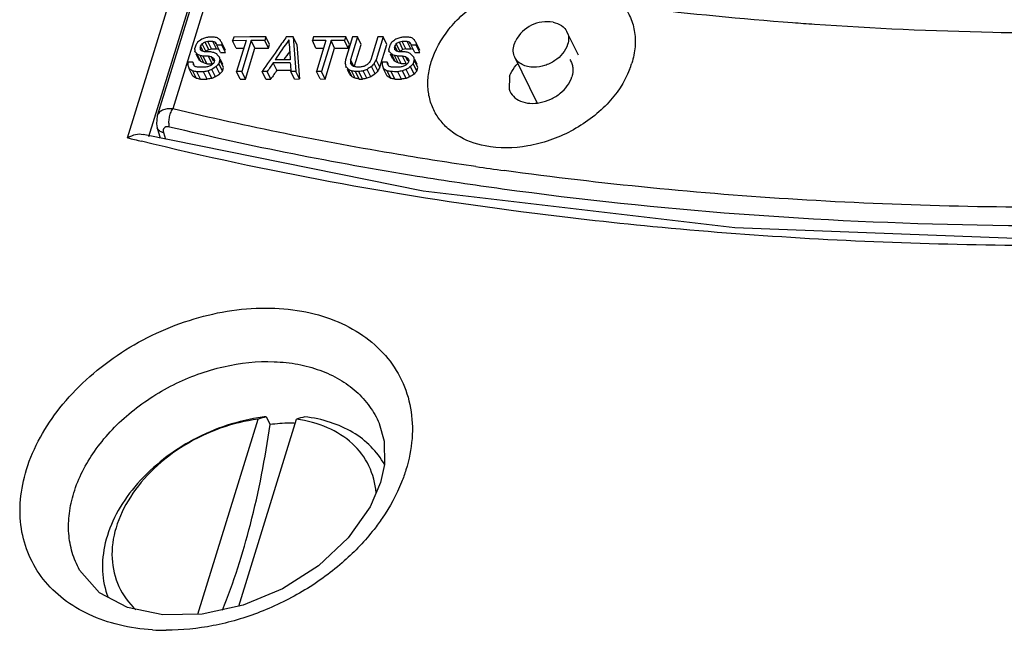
# Model space of a CAD drawing. Header units: inches. Extents: x 0 to 22, y 0 to 17.
# Tile 62 of 71: x 15.592 to 15.878, y 14.69 to 14.868. Entities that reach past the tile are written whole.
import ezdxf

# ---------------------------------------------------------------- set-up
doc = ezdxf.new("R2010")
doc.units = ezdxf.units.IN
doc.header["$LTSCALE"] = 1.21
doc.header["$MEASUREMENT"] = 0
doc.layers.get('0').update_dxf_attribs({"linetype": 'CONTINUOUS'})
for name, color, linetype in [('02___PRT_ALL_AXES', 7, 'CONTINUOUS'), ('AXIS_PART', 7, 'CONTINUOUS'), ('COSMETIC', 7, 'CONTINUOUS')]:
    doc.layers.add(name, color=color, linetype=linetype)

msp = doc.modelspace()

# ---------------------------------------------------------------- linework, layer by layer
at = {"color": 9, "linetype": 'Continuous'}
for p, q in [((15.8112682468, 15.4086536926), (15.6360734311, 14.8417230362)), ((15.6229323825, 14.8333078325), (15.7995673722, 15.4048988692)), ((15.629112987, 14.8337270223), (15.8047940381, 15.4022311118)), ((15.6333357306, 14.8353023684), (15.6334247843, 14.8348099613)), ((15.6334247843, 14.8348099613), (15.633994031, 14.8329111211))]:
    msp.add_line(p, q, dxfattribs=at)
at = {"color": 7, "linetype": 'Continuous'}
for p, q in [((15.8066639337, 15.4063226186), (15.6315492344, 14.8396512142)), ((15.6465518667, 14.8589130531), (15.6454881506, 14.8610806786)), ((15.646695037, 14.8612990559), (15.6462931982, 14.8612976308)), ((15.6473569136, 14.8591300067), (15.6462931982, 14.8612976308)), ((15.6473062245, 14.8625855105), (15.6466905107, 14.8625833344)), ((15.6470320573, 14.861300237), (15.646695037, 14.8612990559)), ((15.6477709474, 14.8613027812), (15.6470320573, 14.861300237)), ((15.6479219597, 14.8625876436), (15.6473062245, 14.8625855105)), ((15.6488346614, 14.8591351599), (15.6477709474, 14.8613027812)), ((15.6486824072, 14.8606044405), (15.6484436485, 14.8610909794)), ((15.6514117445, 14.8587153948), (15.6503480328, 14.8608830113)), ((15.6538340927, 14.8626059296), (15.653502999, 14.8615345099)), ((15.6538369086, 14.8615354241), (15.653502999, 14.8615345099)), ((15.6545667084, 14.859366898), (15.653502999, 14.8615345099)), ((15.6585159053, 14.8626175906), (15.6538340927, 14.8626059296)), ((15.6574455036, 14.8615444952), (15.6538369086, 14.8615354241)), ((15.6574455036, 14.8615444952), (15.6546643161, 14.8525445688)), ((15.6589241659, 14.8615477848), (15.6561429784, 14.8525478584)), ((15.6628657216, 14.8626261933), (15.6585159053, 14.8626175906)), ((15.6608959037, 14.861551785), (15.6589241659, 14.8615477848)), ((15.6599878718, 14.8593801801), (15.6589241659, 14.8615477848)), ((15.6628678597, 14.8615553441), (15.6608959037, 14.861551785)), ((15.6631989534, 14.8626267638), (15.6628657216, 14.8626261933)), ((15.6631989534, 14.8626267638), (15.6628678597, 14.8615553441)), ((15.6639315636, 14.8593877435), (15.6628678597, 14.8615553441)), ((15.6642626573, 14.8604591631), (15.6631989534, 14.8626267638)), ((15.6691161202, 14.8626347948), (15.6689512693, 14.8623994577)), ((15.669836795, 14.8626355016), (15.6691161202, 14.8626347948)), ((15.6710889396, 14.8626365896), (15.669836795, 14.8626355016)), ((15.6721526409, 14.8604689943), (15.6710889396, 14.8626365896)), ((15.6770087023, 14.8626393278), (15.6766776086, 14.8615679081)), ((15.6770087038, 14.8615679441), (15.6766776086, 14.8615679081)), ((15.6777413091, 14.8594003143), (15.6766776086, 14.8615679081)), ((15.6816965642, 14.8626386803), (15.6770087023, 14.8626393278)), ((15.6806252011, 14.8615675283), (15.6770087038, 14.8615679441)), ((15.6806252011, 14.8615675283), (15.6778440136, 14.8525676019)), ((15.6821057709, 14.8615669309), (15.6793245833, 14.8525670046)), ((15.6860552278, 14.8626358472), (15.6816965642, 14.8626386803)), ((15.6831694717, 14.8593993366), (15.6821057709, 14.8615669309)), ((15.6840800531, 14.8615657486), (15.6821057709, 14.8615669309)), ((15.686054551, 14.8615641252), (15.6840800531, 14.8615657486)), ((15.6863856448, 14.8626355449), (15.686054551, 14.8615641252)), ((15.6871182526, 14.8593965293), (15.686054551, 14.8615641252)), ((15.6863856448, 14.8626355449), (15.6860552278, 14.8626358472)), ((15.6883603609, 14.8626334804), (15.6863075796, 14.8559906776)), ((15.6874493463, 14.860467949), (15.6863856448, 14.8626355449)), ((15.6898415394, 14.8626316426), (15.6877887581, 14.8559888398)), ((15.6898415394, 14.8626316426), (15.6883603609, 14.8626334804)), ((15.690905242, 14.8604640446), (15.6898415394, 14.8626316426)), ((15.6957674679, 14.8626218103), (15.6937146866, 14.8559790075)), ((15.6972492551, 14.862618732), (15.6951964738, 14.8559759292)), ((15.6972492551, 14.862618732), (15.6957674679, 14.8626218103)), ((15.6983129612, 14.860451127), (15.6972492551, 14.862618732)), ((15.7030366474, 14.8589384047), (15.701972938, 14.8611060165)), ((15.703844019, 14.8591506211), (15.7027803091, 14.8613182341)), ((15.7031739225, 14.8613171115), (15.7027803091, 14.8613182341)), ((15.703521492, 14.8613161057), (15.7031739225, 14.8613171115)), ((15.7037952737, 14.8626021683), (15.7031776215, 14.8626039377)), ((15.7042627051, 14.8613139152), (15.703521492, 14.8613161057)), ((15.7044129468, 14.8626003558), (15.7037952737, 14.8626021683)), ((15.7053264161, 14.8591463), (15.7042627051, 14.8613139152)), ((15.7051780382, 14.8606076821), (15.70493773, 14.8610973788)), ((15.7079120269, 14.8587091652), (15.7068483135, 14.8608767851)), ((15.6426179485, 14.858214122), (15.6424772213, 14.8585008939)), ((15.6424874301, 14.8589699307), (15.6424958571, 14.8593570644)), ((15.6427607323, 14.8602142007), (15.6424958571, 14.8593570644)), ((15.6441719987, 14.8600056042), (15.6440395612, 14.8595770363)), ((15.6441619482, 14.8593276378), (15.6440395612, 14.8595770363)), ((15.6443799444, 14.8603064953), (15.6441719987, 14.8600056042)), ((15.6448649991, 14.8585934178), (15.6441719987, 14.8600056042)), ((15.6456806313, 14.8584817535), (15.6446169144, 14.8606493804)), ((15.6456812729, 14.8582987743), (15.6453661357, 14.8582976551)), ((15.6461049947, 14.8583002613), (15.6456812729, 14.8582987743)), ((15.6468438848, 14.8583028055), (15.6461049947, 14.8583002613)), ((15.6473569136, 14.8591300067), (15.6480957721, 14.8591326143)), ((15.6480957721, 14.8591326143), (15.6488346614, 14.8591351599)), ((15.6488516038, 14.860484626), (15.6488038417, 14.8606640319)), ((15.649656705, 14.8602386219), (15.6489177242, 14.8602362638)), ((15.6499814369, 14.8580686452), (15.6489177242, 14.8602362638)), ((15.6503957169, 14.860240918), (15.649656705, 14.8602386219)), ((15.6499814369, 14.8580686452), (15.6507204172, 14.8580710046)), ((15.6514594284, 14.8580733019), (15.6503957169, 14.860240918)), ((15.6507204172, 14.8580710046), (15.6514594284, 14.8580733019)), ((15.6545667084, 14.859366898), (15.6567743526, 14.8593727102)), ((15.6572066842, 14.8503802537), (15.6599878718, 14.8593801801)), ((15.6599878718, 14.8593801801), (15.6639315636, 14.8593877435)), ((15.6639315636, 14.8593877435), (15.6642626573, 14.8604591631)), ((15.6665523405, 14.8589746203), (15.666375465, 14.8587220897)), ((15.6777413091, 14.8594003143), (15.6799554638, 14.8594003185)), ((15.6803882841, 14.8503994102), (15.6831694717, 14.8593993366)), ((15.6831694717, 14.8593993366), (15.6871182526, 14.8593965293)), ((15.6871182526, 14.8593965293), (15.6874493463, 14.860467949)), ((15.6889719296, 14.8542078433), (15.690905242, 14.8604640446)), ((15.6962601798, 14.8538083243), (15.6983129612, 14.860451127)), ((15.6991004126, 14.8582441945), (15.6989550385, 14.8585404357)), ((15.698964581, 14.8589986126), (15.6989729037, 14.8593981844)), ((15.6992377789, 14.8602553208), (15.6989729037, 14.8593981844)), ((15.7006536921, 14.8600372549), (15.7005212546, 14.8596086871)), ((15.7006397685, 14.8593671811), (15.7005212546, 14.8596086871)), ((15.7008631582, 14.86033908), (15.7006536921, 14.8600372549)), ((15.7013497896, 14.8586187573), (15.7006536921, 14.8600372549)), ((15.7021630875, 14.8585118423), (15.7010993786, 14.860679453)), ((15.7021625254, 14.8583173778), (15.7018532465, 14.8583182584)), ((15.7025944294, 14.85831613), (15.7021625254, 14.8583173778)), ((15.7033356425, 14.8583139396), (15.7025944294, 14.85831613)), ((15.703844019, 14.8591506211), (15.7045852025, 14.8591484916)), ((15.7045852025, 14.8591484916), (15.7053264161, 14.8591463)), ((15.705350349, 14.860476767), (15.7052994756, 14.8606672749)), ((15.7064778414, 14.8580703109), (15.7054141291, 14.8602379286)), ((15.7061554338, 14.8602355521), (15.7054141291, 14.8602379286)), ((15.7068967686, 14.8602331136), (15.7061554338, 14.8602355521)), ((15.7064778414, 14.8580703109), (15.7072191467, 14.8580679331)), ((15.7079604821, 14.8580654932), (15.7068967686, 14.8602331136)), ((15.7072191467, 14.8580679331), (15.7079604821, 14.8580654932)), ((15.640880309, 14.8552842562), (15.6404990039, 14.8552827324)), ((15.6412377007, 14.8552856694), (15.640880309, 14.8552842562)), ((15.6419764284, 14.8552885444), (15.6412377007, 14.8552856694)), ((15.6423441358, 14.8545392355), (15.6419764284, 14.8552885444)), ((15.6435409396, 14.8563332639), (15.6429040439, 14.8576311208)), ((15.6442610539, 14.8554799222), (15.6431973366, 14.8576475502)), ((15.6451136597, 14.8550550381), (15.6440499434, 14.857222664)), ((15.6453706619, 14.8570133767), (15.6449688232, 14.8570119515)), ((15.6460325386, 14.8548443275), (15.6449688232, 14.8570119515)), ((15.6457076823, 14.8570145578), (15.6453706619, 14.8570133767)), ((15.6464465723, 14.8570171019), (15.6457076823, 14.8570145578)), ((15.6475102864, 14.8548494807), (15.6464465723, 14.8570171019)), ((15.6479625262, 14.8555896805), (15.6473655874, 14.8568061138)), ((15.6482661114, 14.8557386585), (15.6480674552, 14.8550958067)), ((15.6498103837, 14.8559574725), (15.64947929, 14.8548860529)), ((15.6497520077, 14.8564678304), (15.6495825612, 14.8568131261)), ((15.6508740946, 14.8537898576), (15.6498103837, 14.8559574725)), ((15.6506462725, 14.8546455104), (15.6499676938, 14.8560283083)), ((15.6658313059, 14.8551338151), (15.6653189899, 14.8551332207)), ((15.6663826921, 14.8529656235), (15.6653189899, 14.8551332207)), ((15.668049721, 14.8559929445), (15.6658304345, 14.8559906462)), ((15.6677848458, 14.8551358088), (15.6658313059, 14.8551338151)), ((15.6702510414, 14.8551377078), (15.6677848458, 14.8551358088)), ((15.6702692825, 14.8559946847), (15.668049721, 14.8559929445)), ((15.6879380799, 14.8547904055), (15.6877707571, 14.8551313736)), ((15.6887241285, 14.8540827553), (15.6877887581, 14.8559888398)), ((15.6951964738, 14.8559759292), (15.6949643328, 14.8555458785)), ((15.6962601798, 14.8538083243), (15.6951964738, 14.8559759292)), ((15.6973704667, 14.8553276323), (15.6969737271, 14.855328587)), ((15.6977147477, 14.8553267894), (15.6973704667, 14.8553276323)), ((15.6984557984, 14.8553249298), (15.6977147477, 14.8553267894)), ((15.6988250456, 14.8545724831), (15.6984557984, 14.8553249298)), ((15.7000187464, 14.8563728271), (15.6993888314, 14.8576564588)), ((15.7007419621, 14.8555131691), (15.6996782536, 14.8576807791)), ((15.7015976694, 14.8550819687), (15.7005339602, 14.8572495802)), ((15.702519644, 14.8548649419), (15.701455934, 14.8570325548)), ((15.7018495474, 14.8570314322), (15.701455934, 14.8570325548)), ((15.702197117, 14.8570304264), (15.7018495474, 14.8570314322)), ((15.70293833, 14.857028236), (15.702197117, 14.8570304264)), ((15.7040020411, 14.8548606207), (15.70293833, 14.857028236)), ((15.7044612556, 14.8555866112), (15.7038604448, 14.856810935)), ((15.7047648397, 14.8557355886), (15.7045661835, 14.8550927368)), ((15.7063137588, 14.8559449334), (15.7059826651, 14.8548735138)), ((15.7062507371, 14.8564647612), (15.7060843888, 14.8568037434)), ((15.707377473, 14.8537773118), (15.7063137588, 14.8559449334)), ((15.7071481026, 14.8546361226), (15.7064664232, 14.8560252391)), ((15.6419516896, 14.851190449), (15.6408879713, 14.853358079)), ((15.6429842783, 14.8505523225), (15.6419205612, 14.8527199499)), ((15.6434875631, 14.8525116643), (15.6430856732, 14.8525102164)), ((15.644149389, 14.8503425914), (15.6430856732, 14.8525102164)), ((15.6444681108, 14.8537994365), (15.6434829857, 14.8537959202)), ((15.6440707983, 14.8525137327), (15.6434875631, 14.8525116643)), ((15.6450559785, 14.8525171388), (15.6440707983, 14.8525137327)), ((15.645453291, 14.8538028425), (15.6444681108, 14.8537994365)), ((15.6461196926, 14.8503495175), (15.6450559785, 14.8525171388)), ((15.6460325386, 14.8548443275), (15.646771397, 14.8548469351)), ((15.6474174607, 14.8505679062), (15.6463537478, 14.8527355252)), ((15.646771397, 14.8548469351), (15.6475102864, 14.8548494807)), ((15.6485351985, 14.8509996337), (15.6474714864, 14.8531672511)), ((15.6497854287, 14.8518598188), (15.6487217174, 14.8540274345)), ((15.6505430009, 14.852718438), (15.64947929, 14.8548860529)), ((15.6505430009, 14.852718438), (15.6508740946, 14.8537898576)), ((15.6561429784, 14.8525478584), (15.6546643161, 14.8525445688)), ((15.6557280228, 14.8503769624), (15.6546643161, 14.8525445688)), ((15.6572066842, 14.8503802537), (15.6561429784, 14.8525478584)), ((15.6635381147, 14.852560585), (15.662058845, 14.8525585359)), ((15.6631225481, 14.8503909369), (15.662058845, 14.8525585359)), ((15.6646018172, 14.8503929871), (15.6635381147, 14.852560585)), ((15.6663826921, 14.8529656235), (15.6704426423, 14.85296952)), ((15.6719229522, 14.8525675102), (15.6704429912, 14.852566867)), ((15.6715066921, 14.8503992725), (15.6704429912, 14.852566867)), ((15.6729866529, 14.8503999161), (15.6719229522, 14.8525675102)), ((15.6789077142, 14.8504000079), (15.6778440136, 14.8525676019)), ((15.6793245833, 14.8525670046), (15.6778440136, 14.8525676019)), ((15.6803882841, 14.8503994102), (15.6793245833, 14.8525670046)), ((15.6862732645, 14.8547318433), (15.6862233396, 14.8549189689)), ((15.6865966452, 14.853766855), (15.6864521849, 14.8540612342)), ((15.6875158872, 14.8518936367), (15.6868846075, 14.8531800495)), ((15.688238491, 14.8510352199), (15.6871747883, 14.853202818)), ((15.6890935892, 14.8506052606), (15.6880298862, 14.8527728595)), ((15.690261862, 14.8503890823), (15.6891981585, 14.8525566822)), ((15.6895933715, 14.8525560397), (15.6891981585, 14.8525566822)), ((15.6901858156, 14.8525550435), (15.6895933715, 14.8525560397)), ((15.6900892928, 14.8538415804), (15.689595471, 14.853842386)), ((15.6905831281, 14.8538407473), (15.6900892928, 14.8538415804)), ((15.6912495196, 14.8503874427), (15.6901858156, 14.8525550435)), ((15.6925503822, 14.850599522), (15.6914866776, 14.852767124)), ((15.693670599, 14.8510262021), (15.6926068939, 14.8531938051)), ((15.6949233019, 14.8518813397), (15.6938595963, 14.8540489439)), ((15.6956821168, 14.8527374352), (15.6946184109, 14.8549050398)), ((15.6984294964, 14.8512300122), (15.6973657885, 14.8533976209)), ((15.6994659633, 14.8505839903), (15.6984022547, 14.8527516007)), ((15.7006349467, 14.850366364), (15.6995712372, 14.8525339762)), ((15.6999649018, 14.8525328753), (15.6995712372, 14.8525339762)), ((15.70055946, 14.8525311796), (15.6999649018, 14.8525328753)), ((15.7009567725, 14.8538168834), (15.6999685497, 14.8538196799)), ((15.7015477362, 14.8525282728), (15.70055946, 14.8525311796)), ((15.7019450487, 14.8538139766), (15.7009567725, 14.8538168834)), ((15.7026114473, 14.8503606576), (15.7015477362, 14.8525282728)), ((15.702519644, 14.8548649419), (15.7032608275, 14.8548628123)), ((15.7039130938, 14.8505711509), (15.7028493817, 14.8527387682)), ((15.7032608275, 14.8548628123), (15.7040020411, 14.8548606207)), ((15.7050339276, 14.8509965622), (15.7039702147, 14.8531641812)), ((15.7062872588, 14.8518504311), (15.705223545, 14.8540180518)), ((15.7070463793, 14.8527058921), (15.7059826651, 14.8548735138)), ((15.7070463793, 14.8527058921), (15.707377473, 14.8537773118)), ((15.644149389, 14.8503425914), (15.6461196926, 14.8503495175)), ((15.6557280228, 14.8503769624), (15.6572066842, 14.8503802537)), ((15.6631225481, 14.8503909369), (15.6646018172, 14.8503929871)), ((15.6715066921, 14.8503992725), (15.6729866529, 14.8503999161)), ((15.6789077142, 14.8504000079), (15.6803882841, 14.8503994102)), ((15.690261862, 14.8503890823), (15.6912495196, 14.8503874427)), ((15.7006349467, 14.850366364), (15.7026114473, 14.8503606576)), ((15.7339939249, 14.8510249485), (15.7339339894, 14.8474077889)), ((15.63157649, 14.8361964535), (15.6324683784, 14.8332198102)), ((15.7088782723, 14.8177611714), (15.6275046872, 14.8342240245)), ((15.7995355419, 14.8071286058), (15.7088782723, 14.8177611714)), ((15.6632768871, 14.7522386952), (15.6644041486, 14.7499415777)), ((15.6434072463, 14.694835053), (15.6609213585, 14.7515107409)), ((15.6553243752, 14.6972064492), (15.6721056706, 14.7515107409)), ((15.6961283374, 14.7503231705), (15.6961420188, 14.7502912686)), ((15.6090108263, 14.7076519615), (15.6089895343, 14.707690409))]:
    msp.add_line(p, q, dxfattribs=at)
for points in [[(15.6315494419, 14.8396516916), (15.631333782, 14.8374165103), (15.6315725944, 14.8362098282)], [(16.0866884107, 14.8172603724), (15.9909894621, 14.8070850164), (15.8939038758, 14.8035590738), (15.7995355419, 14.8071286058)], [(15.6961403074, 14.7502941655), (15.6975896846, 14.7451430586), (15.6976224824, 14.7383231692), (15.6964785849, 14.7331232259)], [(15.6964773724, 14.7331199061), (15.6934646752, 14.7260559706), (15.6871118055, 14.7170396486), (15.6784414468, 14.7089217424), (15.6680364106, 14.7022618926), (15.6565386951, 14.6974732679), (15.6446529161, 14.6948616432), (15.6331634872, 14.6946163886), (15.6229215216, 14.6967607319), (15.6148012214, 14.7010552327), (15.6089907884, 14.7076881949)]]:
    msp.add_lwpolyline(points, dxfattribs=at)
for centre, radius, start, end in [((15.7445067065, 14.8468736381), 0.0113956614, 135.3945565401, 138.8315121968), ((15.669352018, 14.698396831), 0.0541835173, 96.43761852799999, 99.00113538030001), ((15.9520233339, 13.8137322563), 0.981920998, 107.1013478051, 107.2452084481), ((15.963207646, 13.8137322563), 0.981920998, 107.1013478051, 107.2452084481), ((15.6701051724, 14.7104449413), 0.039905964, 90.0716055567, 98.2134598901), ((15.6700569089, 14.7123553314), 0.0379955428, 87.46824150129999, 90.0024264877)]:
    msp.add_arc(centre, radius, start, end, dxfattribs=at)
at = {"color": 9, "linetype": 'Continuous'}
for centre, radius, start, end in [((15.8490526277, 15.7386035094), 0.9331080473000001, 255.975889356, 256.2345771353), ((15.8785461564, 15.8868527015), 1.0730701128, 261.7322619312, 262.1771479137), ((15.6342052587, 14.7539534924), 0.06378555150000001, 266.400393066, 269.9978175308)]:
    msp.add_arc(centre, radius, start, end, dxfattribs=at)
at = {"color": 7, "linetype": 'Continuous'}
for centre, major_axis, ratio, start_param, end_param in [((17.6886901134, 10.958052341), (12.0901876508, 21.0130011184), 0.1541553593, 7.7563571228, 7.7563985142), ((17.6609666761, 10.868339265), (7.348835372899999, 5.522459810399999), 0.4808500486, 7.7682471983, 7.7684127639), ((17.6564785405, 10.8538156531), (6.910219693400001, 2.2176006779), 0.6133687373, 7.949171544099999, 7.9493371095), ((17.6574889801, 10.8570854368), (7.026569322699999, 3.4525681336), 0.5723562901, 7.8590947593, 7.8592189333), ((17.6546072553, 10.847760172), (6.7677431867, 0.8095761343), 0.6356207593, 8.0784841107, 8.0786082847), ((17.6543006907, 10.8467681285), (6.6596721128, 0.0731935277), 0.6344390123, 8.1532224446, 8.1533880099), ((17.6491086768, 10.8299667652), (5.5685935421, -3.7352804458), 0.4098120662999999, 8.4760060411, 8.4761302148), ((17.650565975, 10.8346825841), (5.789510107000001, -3.0906206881), 0.4793675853, 8.4460224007, 8.4462293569), ((17.6438749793, 10.8130305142), (-4.729935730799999, 6.5346184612), 0.1125199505, 5.2965180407, 5.2966008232), ((17.6462845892, 10.8208280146), (-5.026527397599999, 5.493086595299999), 0.2071782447, 5.3328213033, 5.3329868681), ((17.641898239, 10.8066337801), (-4.303115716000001, 7.988882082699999), 0.0214988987, 5.2330350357, 5.2331592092), ((17.6296968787, 10.7671501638), (-1.6353308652, 16.0429785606), 0.0999385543, 1.3025967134, 1.3026381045), ((17.6583914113, 10.8600057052), (10.4463125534, 15.9012460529), 0.2042804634, 7.735296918, 7.735669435), ((17.6592996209, 10.8629446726), (10.34350944, 15.5823605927), 0.2084157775, 7.7343886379, 7.7346137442), ((17.6454569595, 10.818149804), (-1.6353349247, 16.0429665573), 0.0999385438, 1.3058249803, 1.3061974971), ((17.6466346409, 10.8219607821), (-1.7413007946, 15.72981156), 0.0996095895, 1.2999934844, 1.3006557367), ((17.6280333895, 10.7617671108), (12.0902885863, 21.0133161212), 0.1541529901, 7.7468795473, 7.7469209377), ((17.645802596, 10.8192682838), (7.3488331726, 5.522449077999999), 0.4808505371, 7.758768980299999, 7.758934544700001), ((17.6488965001, 10.8292801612), (6.9102190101, 2.217592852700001), 0.6133689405, 7.939693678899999, 7.9398592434), ((17.6473795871, 10.8243714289), (7.0265694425, 3.4525692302), 0.5723562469, 7.849616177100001, 7.849740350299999), ((17.6495525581, 10.8314031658), (6.7677431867, 0.8095761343), 0.6356207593, 8.0690055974, 8.0691297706), ((17.6505096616, 10.8345003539), (6.6596735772, 0.0732021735), 0.6344390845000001, 8.1437430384, 8.1439086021), ((17.6541633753, 10.8463237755), (5.5685937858, -3.7352797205), 0.4098121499, 8.4665275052, 8.4666516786), ((17.6535987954, 10.8444967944), (5.789509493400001, -3.0906224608), 0.4793674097, 8.436543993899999, 8.4367509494), ((17.6590390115, 10.8621013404), (-4.729944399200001, 6.5345881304), 0.1125223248, 5.2870407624, 5.2871235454), ((17.6576576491, 10.85763125), (-5.026529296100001, 5.493079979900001), 0.2071789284, 5.3233429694, 5.3235085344), ((17.6621170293, 10.8720618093), (-4.303115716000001, 7.988882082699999), 0.0214988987, 5.2235565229, 5.223680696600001), ((17.6751895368, 10.9143644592), (-1.635258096, 16.0431937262), 0.09993874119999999, 1.3120792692, 1.3121206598), ((17.6416897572, 10.8059591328), (-4.729935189, 6.534620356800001), 0.1125198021, 5.2973043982, 5.2974699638), ((17.6139663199, 10.7162460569), (0.05481635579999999, 21.0954928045), 0.09582587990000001, 1.373381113, 1.3734037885), ((17.6245318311, 10.7504360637), (-1.6353345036, 16.0429678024), 0.0999385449, 1.301603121, 1.3016445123), ((17.6451674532, 10.8172129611), (5.1255398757, -5.1509907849), 0.2438065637, 8.4830694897, 8.4831936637), ((17.6781246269, 10.9238624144), (10.4463175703, 15.9012616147), 0.2042802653, 1.4562921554, 1.4563142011), ((17.648049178, 10.8265382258), (5.5685937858, -3.7352797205), 0.4098121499, 8.4763785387, 8.4765027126), ((17.6574889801, 10.8570854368), (7.022783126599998, 3.450707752), 0.5723562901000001, 1.5759123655, 1.5760366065), ((17.6546072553, 10.847760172), (6.764096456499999, 0.8091399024), 0.6356207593, 1.79530165, 1.7954258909), ((17.6492548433, 10.8304397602), (5.7895100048, -3.0906209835), 0.479367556, 8.4459810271, 8.4461879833), ((17.6469394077, 10.8229470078), (5.333276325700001, -4.461195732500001), 0.3237045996, 8.4884204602, 8.4885860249), ((17.6491086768, 10.8299667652), (5.5655929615, -3.7332677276), 0.4098120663, 2.1928233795, 2.1929476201), ((17.6361568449, 10.7880546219), (-3.3050484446, 11.1058100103), 0.0695173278, 1.174742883, 1.1747669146), ((17.6592996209, 10.8629446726), (10.34350944, 15.5823605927), 0.2084157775, 7.734630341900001, 7.7350354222), ((17.6583914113, 10.8600057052), (10.4406836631, 15.8926778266), 0.2042804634, 1.4521880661, 1.4523453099), ((17.6466346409, 10.8219607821), (-1.7403625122, 15.7213357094), 0.0996095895, 7.583178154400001, 7.5838407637), ((17.6746230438, 10.9125312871), (0.0549197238, 21.0958054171), 0.09582533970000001, 1.3828635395, 1.3828856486), ((17.6568538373, 10.855030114), (-4.7299374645, 6.534612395), 0.1125204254, 5.2878262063, 5.2879917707), ((17.6700244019, 10.8976500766), (-1.635258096, 16.0431937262), 0.09993874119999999, 1.311085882, 1.3111272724), ((17.6552768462, 10.849926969), (5.1255396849, -5.1509914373), 0.2438064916, 8.4735909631, 8.4737151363), ((17.6326320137, 10.776648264), (10.4463916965, 15.9014915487), 0.204277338, 1.4468144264, 1.4468363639), ((17.6531038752, 10.842895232), (5.5685937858, -3.7352797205), 0.4098121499, 8.4669000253, 8.4670241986), ((17.6473795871, 10.8243714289), (7.0227832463, 3.4507088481), 0.5723562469, 1.5664286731, 1.5665529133), ((17.6495525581, 10.8314031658), (6.764096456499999, 0.8091399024), 0.6356207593, 1.7858180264, 1.7859422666), ((17.6522876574, 10.8402539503), (5.789511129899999, -3.0906177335), 0.479367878, 8.4365023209, 8.4367092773), ((17.6545214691, 10.8474825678), (5.3332739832, -4.461203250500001), 0.3237037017, 8.4789419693, 8.4791075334), ((17.6541633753, 10.8463237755), (5.5655932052, -3.7332670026), 0.4098121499, 2.1833397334, 2.1834639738), ((17.6664852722, 10.8861974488), (-3.3050024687, 11.1059480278), 0.0695194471, 1.1842271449, 1.1842501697), ((17.6119135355, 10.709603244), (0.0548169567, 21.095494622), 0.0958258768, 1.3732382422, 1.3732796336), ((17.6226114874, 10.7442218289), (-1.6353345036, 16.0429678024), 0.0999385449, 1.3014789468, 1.3015203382), ((17.6461778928, 10.8204827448), (5.333276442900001, -4.461195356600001), 0.3237046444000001, 8.489206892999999, 8.4893724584), ((17.6416897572, 10.8059591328), (-4.7273865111, 6.5310992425), 0.1125198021, -0.9858778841, -0.9857122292), ((17.6483557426, 10.8275302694), (5.7026516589, -3.3419297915), 0.4535209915, 8.4601612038, 8.4603267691), ((17.6461778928, 10.8204827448), (5.330402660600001, -4.458791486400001), 0.3237046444, 2.2060245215, 2.2061901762), ((17.6484550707, 10.8278516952), (5.7026516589, -3.3419297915), 0.4535209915, 8.4597472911, 8.4599128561), ((17.6452115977, 10.8173558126), (5.1255396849, -5.1509914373), 0.2438064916, 8.482407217, 8.4825313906), ((17.6388901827, 10.7968997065), (-4.0702985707, 8.7456104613), 0.0108085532, 1.0830713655, 1.0831541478), ((17.6432127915, 10.8108876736), (-4.729935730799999, 6.5346184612), 0.1125199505, 5.2961869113, 5.296352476), ((17.6360244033, 10.7876260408), (-3.3050473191, 11.1058133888), 0.06951737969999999, 1.175056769, 1.1751395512), ((17.6583251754, 10.8597913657), (10.4463029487, 15.9012162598), 0.2042808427, 1.4525254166, 1.4526909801), ((17.6453907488, 10.8179355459), (-1.6353448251, 16.0429372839), 0.0999385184, 1.3062383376, 1.3064039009), ((17.6638585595, 10.8776974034), (1.7241500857, 26.1958834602), 0.0860430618, 1.4240048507, 1.4240462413), ((17.6546833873, 10.8480065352), (-4.0702934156, 8.745626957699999), 0.0108091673, 1.0898187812, 1.0899015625), ((17.6627033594, 10.8739591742), (0.0548427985, 21.0955727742), 0.09582574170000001, 1.3811447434, 1.3811861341), ((17.6428742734, 10.8097922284), (8.0316154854, 8.2237583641), 0.3705308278, 7.7203223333, 7.7204051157), ((17.6312119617, 10.772052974), (12.0902885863, 21.0133161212), 0.1541529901, 7.7476245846, 7.7476659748), ((17.6244942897, 10.7503145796), (13.7270991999, 26.1421073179), 0.1230231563, 1.4779484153, 1.4779731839), ((17.6725702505, 10.9058884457), (0.0549197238, 21.0958054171), 0.09582533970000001, 1.3827200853, 1.3827614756), ((17.6681040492, 10.8914358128), (-1.635258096, 16.0431937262), 0.09993874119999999, 1.3109617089, 1.3110030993), ((17.6537599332, 10.8450182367), (5.3332777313, -4.4611912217), 0.3237051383, 8.4797283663, 8.479893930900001), ((17.6568538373, 10.855030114), (-4.7273887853, 6.5310912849), 0.1125204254, -0.9953611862, -0.9951955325), ((17.6521467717, 10.8397980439), (5.702649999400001, -3.3419346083), 0.4535204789, 8.450682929, 8.4508484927), ((17.6537599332, 10.8450182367), (5.3304039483, -4.4587873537), 0.3237051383, 2.1965408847, 2.1967065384), ((17.65224609, 10.8401194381), (5.702652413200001, -3.341927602), 0.4535212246, 8.4502686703, 8.4504342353), ((17.6553209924, 10.850069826), (5.1255396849, -5.1509914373), 0.2438064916, 8.472928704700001, 8.4730528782), ((17.6616363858, 10.8705064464), (-4.0702924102, 8.7456301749), 0.0108092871, 1.0925507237, 1.0926335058), ((17.658376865, 10.8599586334), (-4.7299374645, 6.534612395), 0.1125204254, 5.2867086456, 5.2868742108), ((17.6663526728, 10.8857683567), (-3.3050381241, 11.105840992), 0.0695178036, 1.1845362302, 1.1846190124), ((17.6339397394, 10.780880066), (-3.825111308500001, 9.5191540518), 0.0359318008, 1.1142051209, 1.1143292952), ((17.6437969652, 10.8127780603), (5.206513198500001, -4.8769045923), 0.2747839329, 8.4874504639, 8.4876574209), ((17.6473609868, 10.8243112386), (5.7895099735, -3.0906210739), 0.4793675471, 8.446519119, 8.446726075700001), ((17.6406964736, 10.8027448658), (-4.72993487, 6.534621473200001), 0.1125197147, 5.29722157, 5.2973457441), ((17.6473293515, 10.8242088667), (5.7026515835, -3.3419300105), 0.4535209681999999, 8.460243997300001, 8.4604095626), ((17.6506866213, 10.8350729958), (6.5795505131, -0.3615873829), 0.6289267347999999, 8.1978911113, 8.1980980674), ((17.6483557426, 10.8275302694), (5.6995788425, -3.3401290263), 0.4535209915, 2.176978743, 2.1771443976), ((17.6514863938, 10.8376610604), (6.6596721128, 0.0731935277), 0.6344390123, 8.152808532, 8.152974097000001), ((17.6530020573, 10.8425657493), (6.910219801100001, 2.2176019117), 0.6133687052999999, 7.9483850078, 7.9485505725), ((17.6547298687, 10.8481569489), (7.026569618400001, 3.4525708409), 0.5723561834, 7.858432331, 7.8585565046), ((17.6610512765, 10.8686130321), (8.031634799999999, 8.2238255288), 0.3705284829, 7.7278964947, 7.727979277), ((17.6567286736, 10.854625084), (7.348834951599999, 5.522457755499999), 0.4808501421, 7.7671296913, 7.767295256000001), ((17.6639170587, 10.8778867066), (8.812960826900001, 10.8000159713), 0.2948344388, 7.723932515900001, 7.724015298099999), ((17.6639170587, 10.8778867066), (8.8082120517, 10.7941964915), 0.2948344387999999, 1.4407495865, 1.4408324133), ((17.6583251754, 10.8597913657), (10.4406740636, 15.8926480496), 0.2042808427, 1.4525263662, 1.452692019), ((17.6554265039, 10.8504112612), (-3.305057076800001, 11.1057840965), 0.0695169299, 1.1813238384, 1.1813885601), ((17.6524834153, 10.840887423), (-4.729933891, 6.5346248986), 0.1125194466, 5.2896882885, 5.2898538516), ((17.6508794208, 10.835696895), (5.3332776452, -4.461191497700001), 0.3237051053, 8.4815909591, 8.4817565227), ((17.6498375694, 10.8323254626), (5.789509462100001, -3.0906225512), 0.4793674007, 8.438779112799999, 8.4389860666), ((17.651899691, 10.8389984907), (5.1255394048, -5.1509923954), 0.2438063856, 8.475453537, 8.475577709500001), ((17.6504250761, 10.8342266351), (5.702652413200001, -3.341927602), 0.4535212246, 8.4525037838, 8.4526693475), ((17.6482630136, 10.8272301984), (6.579551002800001, -0.3615849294), 0.6289267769, 8.1903163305, 8.190523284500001), ((17.6484568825, 10.8278575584), (6.6596735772, 0.0732021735), 0.6344390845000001, 8.1452331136, 8.1453986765), ((17.6469430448, 10.8229587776), (6.910219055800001, 2.2175933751), 0.6133689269, 7.940811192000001, 7.9409767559), ((17.6466511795, 10.8220143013), (7.026569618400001, 3.4525708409), 0.5723561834, 7.8508578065, 7.850981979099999), ((17.6446106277, 10.8154110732), (7.348839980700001, 5.5224822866), 0.4808490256, 7.7595544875, 7.759720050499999), ((17.6396810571, 10.7994589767), (8.812933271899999, 10.7999281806), 0.2948365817, 7.7163578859, 7.716440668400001), ((17.6396810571, 10.7994589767), (8.8081845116, 10.794108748), 0.2948365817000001, 1.4331708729, 1.4332537), ((17.6244942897, 10.7503145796), (13.7197024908, 26.1280209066), 0.1230231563, 1.4779300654, 1.477971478), ((17.6592132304, 10.8626651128), (-3.8251112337, 9.5191542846), 0.0359318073, 1.1236836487, 1.1238078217), ((17.6528954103, 10.8422206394), (5.206515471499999, -4.876896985), 0.2747848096, 8.4779720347, 8.4781789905), ((17.6503938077, 10.8341254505), (5.789509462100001, -3.0906225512), 0.4793674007, 8.4370406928, 8.4372476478), ((17.6558605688, 10.8518158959), (-4.72993487, 6.534621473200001), 0.1125197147, 5.2877430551, 5.2878672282), ((17.6511203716, 10.8364766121), (5.702652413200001, -3.341927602), 0.4535212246, 8.4507653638, 8.4509309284), ((17.6476538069, 10.8252588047), (6.579549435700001, -0.3615927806), 0.6289266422, 8.1884131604, 8.1886201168), ((17.6521467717, 10.8397980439), (5.6995771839, -3.3401338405), 0.4535204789, 2.1674953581, 2.167661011), ((17.6476953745, 10.8253933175), (6.6596714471, 0.0731895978), 0.6344389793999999, 8.1433304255, 8.1434959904), ((17.6454199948, 10.8180301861), (6.910221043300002, 2.2176161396), 0.6133683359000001, 7.938905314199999, 7.9390708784), ((17.6446204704, 10.815442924), (7.026569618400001, 3.4525708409), 0.5723561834, 7.8489538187, 7.8490779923), ((17.6383050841, 10.7950063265), (8.0316412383, 8.2238479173), 0.3705277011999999, 7.7184178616, 7.718500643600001), ((17.6415645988, 10.8055541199), (7.3488332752, 5.522449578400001), 0.4808505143, 7.757651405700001, 7.7578169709), ((17.6335887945, 10.779744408), (8.812970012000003, 10.8000452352), 0.2948337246, 7.7144540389, 7.7145368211), ((17.6335887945, 10.779744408), (8.8082212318, 10.7942257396), 0.2948337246, 1.4312659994, 1.4313488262), ((17.6437969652, 10.8127780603), (5.2037077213, -4.8742767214), 0.2747839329, 2.2042681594, 2.2044752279), ((17.6473609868, 10.8243112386), (5.786390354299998, -3.0889557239), 0.4793675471, 2.1633367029, 2.1635437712), ((17.6506866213, 10.8350729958), (6.5760051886, -0.3613925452), 0.6289267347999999, 1.9147084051, 1.9149154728), ((17.6530020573, 10.8425657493), (6.906496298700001, 2.2164069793), 0.6133687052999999, 1.6652022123, 1.6653678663), ((17.6567286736, 10.854625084), (7.344875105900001, 5.5194820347), 0.4808501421, 1.4839468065, 1.4841124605), ((17.6524834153, 10.840887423), (-4.7273852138, 6.5311037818), 0.1125194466, -0.9934980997, -0.9933324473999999), ((17.6508794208, 10.835696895), (5.3304038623, -4.4587876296), 0.3237051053, 2.1984044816, 2.1985701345), ((17.6498375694, 10.8323254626), (5.7863898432, -3.0889572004), 0.4793674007, 2.1555925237, 2.1557995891), ((17.6482630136, 10.8272301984), (6.576005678, -0.361390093), 0.6289267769, 1.9071295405, 1.9073366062), ((17.6469430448, 10.8229587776), (6.9064955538, 2.2163984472), 0.6133689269, 1.6576243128, 1.657789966), ((17.6446106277, 10.8154110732), (7.3448801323, 5.5195065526), 0.4808490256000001, 1.476367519, 1.4765331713), ((17.6528954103, 10.8422206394), (5.203709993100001, -4.874269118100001), 0.2747848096, 2.19478462, 2.1949916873), ((17.6503938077, 10.8341254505), (5.7863898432, -3.0889572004), 0.4793674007, 2.1538531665, 2.1540602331), ((17.6476538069, 10.8252588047), (6.5760041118, -0.3613979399), 0.6289266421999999, 1.905225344, 1.905432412), ((17.6454199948, 10.8180301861), (6.906497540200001, 2.2164211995), 0.6133683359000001, 1.6557174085, 1.6558830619), ((17.6415645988, 10.8055541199), (7.3448734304, 5.5194738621), 0.4808505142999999, 1.4744634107, 1.4746290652)]:
    msp.add_ellipse(centre, major_axis=major_axis, ratio=ratio, start_param=start_param, end_param=end_param, dxfattribs=at)
for points, knots in [([(15.7515255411, 14.8560404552), (15.7517645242, 14.8556968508), (15.7521639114, 14.8549432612), (15.7525761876, 14.8532417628), (15.7524160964, 14.8518796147), (15.7521519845, 14.8510249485)], [0, 0, 0, 0, 0.2409713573, 0.4849743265, 1, 1, 1, 1]), ([(15.7339939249, 14.8510249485), (15.7340843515, 14.851317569), (15.7345445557, 14.8525303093), (15.7352777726, 14.8536307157), (15.7359283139, 14.8543751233)], [0, 0, 0, 0, 0.2365264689, 1, 1, 1, 1]), ([(15.7339337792, 14.8474077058), (15.7341686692, 14.8466596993), (15.7350328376, 14.8452121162), (15.7372226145, 14.8437872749), (15.7399839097, 14.8431847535), (15.743031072, 14.8434136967), (15.7460729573, 14.8444388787), (15.7495674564, 14.8466057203), (15.7515767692, 14.8491635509), (15.7521519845, 14.8510249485)], [0, 0, 0, 0, 0.1022806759, 0.2109183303, 0.3317437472, 0.464670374, 0.6050543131, 0.7458377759, 1, 1, 1, 1]), ([(15.6275048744, 14.8342175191), (15.6267811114, 14.8344065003), (15.6251389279, 14.8342846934), (15.623661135, 14.8337046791), (15.6229323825, 14.8333078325)], [0, 0, 0, 0, 0.474087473, 1, 1, 1, 1]), ([(15.6976555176, 14.7383748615), (15.6966018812, 14.7402572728), (15.6938963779, 14.7438112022), (15.6884560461, 14.7479792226), (15.6818440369, 14.7509046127), (15.6769877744, 14.7519326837), (15.6744611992, 14.7522386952)], [0, 0, 0, 0, 0.2312281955, 0.471793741, 0.7272029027, 1, 1, 1, 1]), ([(15.660874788, 14.7519130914), (15.6539540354, 14.7508178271), (15.6405661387, 14.7460536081), (15.6269065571, 14.7351303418), (15.6194695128, 14.7242792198), (15.6161699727, 14.7158849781), (15.6152524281, 14.7075014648), (15.616350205, 14.7021498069), (15.6172946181, 14.6997271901)], [0, 0, 0, 0, 0.2755971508, 0.5465756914, 0.6726028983, 0.7895058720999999, 0.8977284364, 1, 1, 1, 1]), ([(15.6609213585, 14.7515107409), (15.6534394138, 14.7505796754), (15.6423958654, 14.7465750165), (15.630488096, 14.7375464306), (15.6235524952, 14.7293677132), (15.619215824, 14.7203931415), (15.6178940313, 14.7112390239), (15.6198857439, 14.7026762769), (15.6233122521, 14.6980532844), (15.6253524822, 14.6961573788)], [0, 0, 0, 0, 0.2820446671, 0.4229634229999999, 0.5564626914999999, 0.6792913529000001, 0.7911958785, 0.8958130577, 1, 1, 1, 1]), ([(15.6505140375, 14.6960088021), (15.6538379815, 14.7040921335), (15.6594652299, 14.7218907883), (15.6629913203, 14.7401854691), (15.6644041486, 14.7499415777)], [0, 0, 0, 0, 0.4699481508, 1, 1, 1, 1]), ([(15.6952172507, 14.7301485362), (15.6950073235, 14.7328290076), (15.6936163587, 14.7381787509), (15.6885304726, 14.7448949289), (15.6810576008, 14.7495715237), (15.6751947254, 14.7510943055), (15.6721056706, 14.7515107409)], [0, 0, 0, 0, 0.2370105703, 0.4738066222, 0.7252325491, 1, 1, 1, 1])]:
    msp.add_open_spline(points, degree=3, knots=knots, dxfattribs=at)
at = {"color": 9, "linetype": 'Continuous'}
for points, knots in [([(15.6360734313, 14.841723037), (15.6355399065, 14.8417703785), (15.6345285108, 14.8417685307), (15.6331460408, 14.841420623), (15.6320781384, 14.8407183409), (15.6316638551, 14.8400195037), (15.6315525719, 14.8396619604)], [0, 0, 0, 0, 0.3006128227, 0.5626536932, 0.7898367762, 1, 1, 1, 1]), ([(15.635158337, 14.8364400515), (15.6350499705, 14.8368442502), (15.6349487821, 14.8377363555), (15.6350646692, 14.8391090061), (15.635430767, 14.840476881), (15.6358328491, 14.8413346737), (15.6360734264, 14.8417230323)], [0, 0, 0, 0, 0.228963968, 0.4856955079, 0.7500457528, 1, 1, 1, 1]), ([(15.7242397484, 14.8249350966), (15.7167240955, 14.826027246), (15.6871599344, 14.8306463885), (15.6577929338, 14.836546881), (15.6360734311, 14.8417230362)], [0, 0, 0, 0, 0.2538098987, 1, 1, 1, 1]), ([(15.6334247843, 14.8348099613), (15.6331971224, 14.8348585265), (15.6327708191, 14.8349876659), (15.6322126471, 14.8352929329), (15.6317950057, 14.8356971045), (15.6316264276, 14.8360284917), (15.6315763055, 14.8361963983)], [0, 0, 0, 0, 0.2889238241, 0.5491690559, 0.7825129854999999, 1, 1, 1, 1]), ([(15.635158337, 14.8364400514), (15.6349164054, 14.836497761), (15.634456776, 14.8365542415), (15.6338065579, 14.836392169), (15.6333767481, 14.8359191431), (15.6333253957, 14.8355078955), (15.6333357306, 14.8353023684)], [0, 0, 0, 0, 0.2926698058, 0.5373636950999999, 0.7578491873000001, 1, 1, 1, 1]), ([(15.7318919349, 14.8184136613), (15.7236325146, 14.8195491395), (15.6911846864, 14.8243930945), (15.6589603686, 14.8307628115), (15.635158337, 14.8364400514)], [0, 0, 0, 0, 0.2541270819, 1, 1, 1, 1]), ([(15.7756997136, 14.8074693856), (15.7628865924, 14.8086990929), (15.7129334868, 14.8143377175), (15.6633454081, 14.8233974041), (15.6270220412, 14.8322961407)], [0, 0, 0, 0, 0.2560596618, 1, 1, 1, 1]), ([(16.08802915, 14.827111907), (16.0575772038, 14.8227750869), (15.9969775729, 14.8160965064), (15.906670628, 14.8121128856), (15.8185150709, 14.8142665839), (15.7607671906, 14.8198837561), (15.7324898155, 14.8237689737)], [0, 0, 0, 0, 0.2587589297, 0.5124555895, 0.7598844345, 1, 1, 1, 1]), ([(16.0145676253, 14.8131874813), (15.9665462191, 14.8088687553), (15.8720278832, 14.8052228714), (15.7776372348, 14.8121247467), (15.7318919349, 14.8184136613)], [0, 0, 0, 0, 0.510804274, 1, 1, 1, 1]), ([(15.9496644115, 14.8031713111), (15.9202802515, 14.8019223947), (15.8621949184, 14.8013339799), (15.8041984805, 14.8047342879), (15.7756997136, 14.8074693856)], [0, 0, 0, 0, 0.5067278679, 1, 1, 1, 1]), ([(15.5935649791, 14.7368583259), (15.5955761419, 14.7433631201), (15.6009388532, 14.7527700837), (15.6107949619, 14.7632306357), (15.619833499, 14.7703305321), (15.6299557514, 14.7761566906), (15.6441758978, 14.7818634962), (15.6591351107, 14.7844401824), (15.6734481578, 14.783267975), (15.6830640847, 14.7806242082), (15.6914119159, 14.7762704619), (15.6981510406, 14.7703409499), (15.7029656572, 14.7630531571), (15.705622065, 14.7547265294), (15.7060135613, 14.7457491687), (15.7048162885, 14.7397609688), (15.7038999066, 14.7367934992)], [0, 0, 0, 0, 0.1255661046, 0.1939153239, 0.2646785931, 0.3366568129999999, 0.4085489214, 0.5466872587, 0.6113549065, 0.6722197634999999, 0.7293711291, 0.7835228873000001, 0.8359935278, 0.8884855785, 0.9427230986, 1, 1, 1, 1]), ([(15.6073176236, 14.7301103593), (15.6086454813, 14.7344062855), (15.6118942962, 14.7406755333), (15.6178407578, 14.7480027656), (15.6232885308, 14.7531895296), (15.629468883, 14.7577818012), (15.6384495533, 14.7629433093), (15.6504900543, 14.7673278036), (15.6629845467, 14.7686752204), (15.6724180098, 14.7676703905), (15.6788486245, 14.7659515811), (15.6846016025, 14.7632919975), (15.6895237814, 14.7597504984), (15.6934718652, 14.7554160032), (15.6953804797, 14.7520626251), (15.6961279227, 14.7503229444)], [0, 0, 0, 0, 0.1210822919, 0.1862550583, 0.2538037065, 0.3230242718, 0.3931086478, 0.5322036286, 0.6648397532, 0.7273541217, 0.786819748, 0.843278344, 0.8971050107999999, 0.9490124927, 1, 1, 1, 1]), ([(15.6302005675, 14.6902937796), (15.6269343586, 14.6905007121), (15.6206123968, 14.6914068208), (15.6118027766, 14.6943880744), (15.6042390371, 14.6988793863), (15.5982120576, 14.7047557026), (15.5939805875, 14.7118190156), (15.5917244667, 14.7197875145), (15.5915181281, 14.7283310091), (15.5926909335, 14.7340275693), (15.5935649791, 14.7368583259)], [0, 0, 0, 0, 0.1413843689, 0.2743059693, 0.3993049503, 0.518253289, 0.6342254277, 0.7509415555, 0.8720135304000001, 1, 1, 1, 1]), ([(15.7038999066, 14.7367934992), (15.7035278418, 14.7355900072), (15.7017754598, 14.7306617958), (15.6992382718, 14.7260258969), (15.6970015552, 14.7227495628)], [0, 0, 0, 0, 0.2410103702, 1, 1, 1, 1]), ([(15.6089897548, 14.7076903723), (15.6081013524, 14.7092985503), (15.6066630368, 14.712755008), (15.6056702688, 14.7183607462), (15.6058502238, 14.7242490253), (15.6067156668, 14.7281616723), (15.6073176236, 14.7301103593)], [0, 0, 0, 0, 0.2388763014, 0.482147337, 0.7348222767, 1, 1, 1, 1]), ([(15.6970015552, 14.7227495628), (15.6962404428, 14.7216346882), (15.6929621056, 14.7171607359), (15.6891093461, 14.7131160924), (15.6859737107, 14.7103305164)], [0, 0, 0, 0, 0.2434827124, 1, 1, 1, 1]), ([(15.6859737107, 14.7103305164), (15.6824275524, 14.7071802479), (15.6746630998, 14.7014975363), (15.6617585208, 14.6951401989), (15.6481191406, 14.6911390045), (15.6387735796, 14.6901671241), (15.634202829, 14.6901679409)], [0, 0, 0, 0, 0.2511269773, 0.5061669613, 0.7580112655, 1, 1, 1, 1])]:
    msp.add_open_spline(points, degree=3, knots=knots, dxfattribs=at)
at = {"layer": '02___PRT_ALL_AXES', "color": 7, "linetype": 'Continuous'}
for p, q in [((15.7540705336, 14.8572893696), (15.7507134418, 14.8641304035)), ((15.7353692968, 14.860413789), (15.7358492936, 14.8615754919)), ((15.7420437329, 14.843497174), (15.7355661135, 14.8566971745))]:
    msp.add_line(p, q, dxfattribs=at)
msp.add_arc((15.74486619, 14.8568957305), 0.0101589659, 79.7062994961, 152.5707269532, dxfattribs=at)
for points, knots in [([(15.7466815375, 14.8668911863), (15.7475491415, 14.8667336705), (15.7491783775, 14.8661481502), (15.7503638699, 14.8648427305), (15.7507134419, 14.8641304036)], [0, 0, 0, 0, 0.5263560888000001, 1, 1, 1, 1]), ([(15.7507134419, 14.8641304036), (15.7509820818, 14.8635829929), (15.7512961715, 14.8623171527), (15.751103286, 14.8610384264), (15.7509102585, 14.860413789)], [0, 0, 0, 0, 0.4825860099, 1, 1, 1, 1]), ([(15.7355661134, 14.8566971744), (15.7352974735, 14.8572445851), (15.7349833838, 14.8585104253), (15.7351762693, 14.8597891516), (15.7353692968, 14.860413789)], [0, 0, 0, 0, 0.4825860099, 1, 1, 1, 1]), ([(15.7509102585, 14.860413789), (15.7503224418, 14.8585116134), (15.7480645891, 14.8559769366), (15.7443211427, 14.8541814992), (15.7421540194, 14.8538052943), (15.7410975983, 14.8538052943)], [0, 0, 0, 0, 0.480369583, 0.7451077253, 1, 1, 1, 1]), ([(15.7410975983, 14.8538052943), (15.740489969, 14.8538052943), (15.7393153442, 14.8539215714), (15.7377025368, 14.8544853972), (15.7363954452, 14.855411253), (15.7357845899, 14.8562519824), (15.7355661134, 14.8566971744)], [0, 0, 0, 0, 0.277960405, 0.5349499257, 0.7731451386, 1, 1, 1, 1])]:
    msp.add_open_spline(points, degree=3, knots=knots, dxfattribs=at)
at = {"layer": 'AXIS_PART', "color": 7, "linetype": 'Continuous'}
msp.add_arc((15.7458889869, 14.8622853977), 0.0247900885, 338.3595592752, 342.8122170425, dxfattribs=at)
for points, knots in [([(15.7112681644, 14.8553721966), (15.7123287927, 14.8588043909), (15.7151556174, 14.8637677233), (15.7203615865, 14.8692808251), (15.7267596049, 14.8742823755), (15.7359885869, 14.8787258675), (15.745963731, 14.8803828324), (15.7535477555, 14.8797091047), (15.7586355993, 14.8782675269), (15.7630432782, 14.8759224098), (15.7665903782, 14.8727490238), (15.7691145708, 14.8688676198), (15.7704984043, 14.8644489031), (15.770691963, 14.8596966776), (15.7700568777, 14.8565289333), (15.7695719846, 14.8549598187)], [0, 0, 0, 0, 0.1252682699, 0.1933994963, 0.2639857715, 0.4073959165, 0.5457646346, 0.6106001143, 0.6716296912, 0.7289320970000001, 0.7832246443, 0.8358280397, 0.8884310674, 0.9427304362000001, 1, 1, 1, 1]), ([(15.726924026, 14.8309491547), (15.724031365, 14.8315138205), (15.7198496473, 14.8330233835), (15.7153688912, 14.8364973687), (15.7128145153, 14.8396054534), (15.7110818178, 14.8431805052), (15.7102218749, 14.8471048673), (15.7102548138, 14.8512487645), (15.7108451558, 14.8540033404), (15.7112681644, 14.8553721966)], [0, 0, 0, 0, 0.266786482, 0.3905312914, 0.5098821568, 0.6276282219, 0.7468170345, 0.8703093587, 1, 1, 1, 1]), ([(15.7689317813, 14.853143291), (15.7674623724, 14.8494312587), (15.7638610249, 14.8441967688), (15.7575544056, 14.8386571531), (15.7519264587, 14.835102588), (15.7457832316, 14.8324385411), (15.7374796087, 14.8302738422), (15.7309710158, 14.8301591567), (15.726924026, 14.8309491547)], [0, 0, 0, 0, 0.235585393, 0.3632775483, 0.4945089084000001, 0.6265876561, 0.7566790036, 1, 1, 1, 1])]:
    msp.add_open_spline(points, degree=3, knots=knots, dxfattribs=at)
at = {"layer": 'COSMETIC', "color": 40, "linetype": 'Continuous'}
for points, knots in [([(15.8163285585, 14.8667123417), (15.8013915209, 14.8678396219), (15.7697421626, 14.8709185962), (15.722454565, 14.8778166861), (15.6906678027, 14.8842022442), (15.6750330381, 14.8877981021)], [0, 0, 0, 0, 0.304682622, 0.652341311, 1, 1, 1, 1]), ([(15.9140306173, 14.8637505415), (15.9007707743, 14.8635757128), (15.8700115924, 14.8637001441), (15.837614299, 14.8651642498), (15.8184354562, 14.8665533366), (15.8163285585, 14.8667123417)], [0, 0, 0, 0, 0.4002955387, 0.9340229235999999, 1, 1, 1, 1])]:
    msp.add_open_spline(points, degree=3, knots=knots, dxfattribs=at)

doc.saveas('drawing.dxf')
